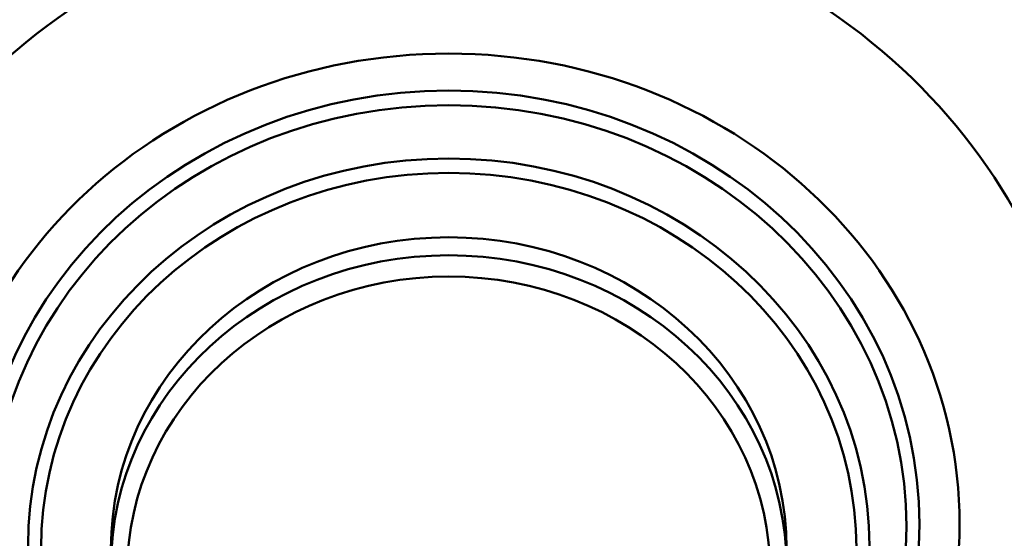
# Model space of a CAD drawing. Header units: inches. Extents: x 7.7 to 68.4, y -5.1 to 39.9.
# Tile 138 of 172: x 60.034 to 60.981, y 20.175 to 20.674. Entities that reach past the tile are written whole.
import ezdxf

# ---------------------------------------------------------------- set-up
doc = ezdxf.new("R2010")
doc.units = ezdxf.units.IN
doc.header["$MEASUREMENT"] = 0
doc.layers.add('Visible Edges(ROSSANSI)', color=7, linetype='Continuous', lineweight=50)
doc.layers.add('Visible Tangent Edges(ROSSANSI)', color=7, linetype='Continuous', lineweight=50)

msp = doc.modelspace()

# ---------------------------------------------------------------- linework, layer by layer
at = {"layer": 'Visible Edges(ROSSANSI)'}
msp.add_ellipse((60.44684, 20.16503), major_axis=(-0.325, 0), ratio=0.920845, start_param=3.141593, end_param=6.283185, dxfattribs=at)
at = {"layer": 'Visible Tangent Edges(ROSSANSI)'}
for centre, major_axis, start_param, end_param in [((60.44684, 21.1145), (1.01163, 0), 5.465042, 10.242921), ((60.44684, 20.228), (-0.61431, 0), 2.672582, 6.752196), ((60.44684, 20.14773), (-0.325, 0), 3.141593, 6.283185)]:
    msp.add_ellipse(centre, major_axis=major_axis, ratio=0.920845, start_param=start_param, end_param=end_param, dxfattribs=at)
for centre, major_axis in [((60.44684, 20.18843), (0.49154, 0)), ((60.44684, 20.18843), (0.45281, 0)), ((60.44684, 20.18599), (-0.44031, 0)), ((60.44684, 20.16747), (0.40469, 0)), ((60.44684, 20.16503), (-0.39219, 0)), ((60.44684, 20.14163), (-0.30937, 0))]:
    msp.add_ellipse(centre, major_axis=major_axis, ratio=0.920845, dxfattribs=at)

doc.saveas('drawing.dxf')
